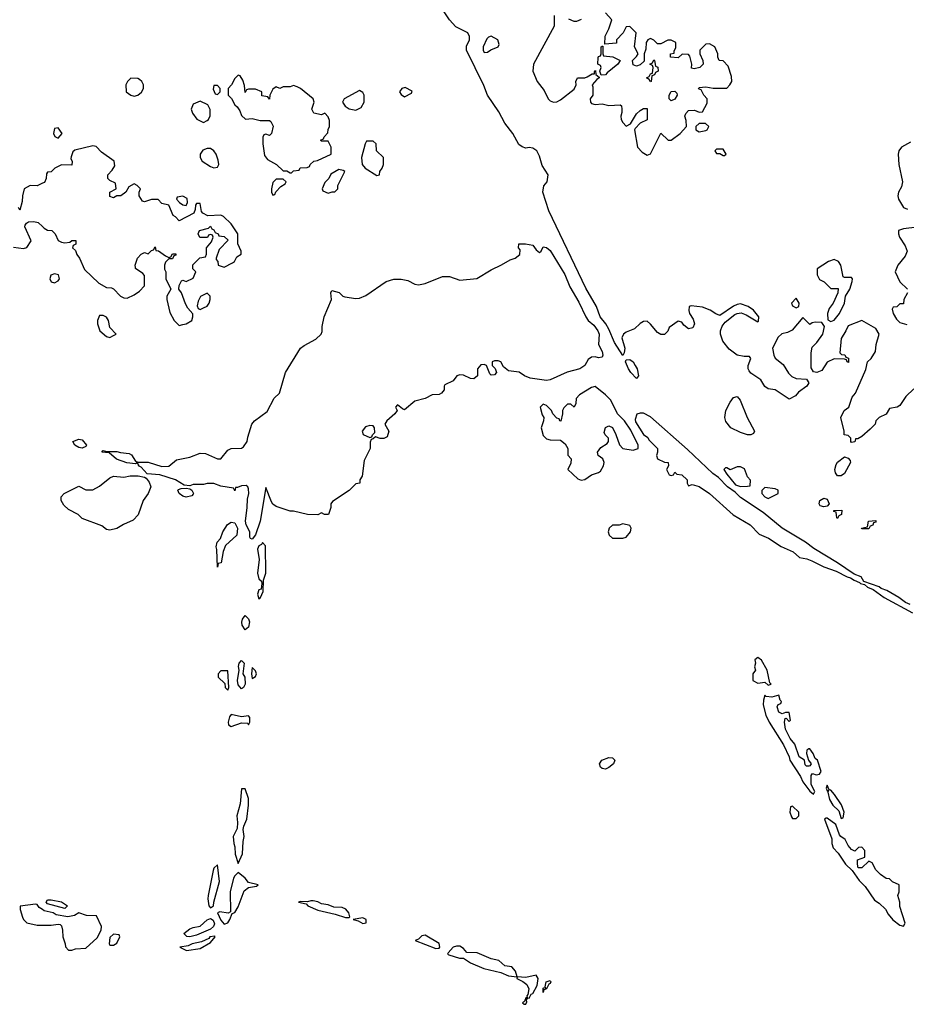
# Model space of a CAD drawing. Header units: inches. Extents: x 2792272 to 2951639, y 860504 to 1033803.
# Tile 122 of 209: x 2839869 to 2844986, y 1002561 to 1008246. Entities that reach past the tile are written whole.
import ezdxf

# ---------------------------------------------------------------- set-up
doc = ezdxf.new("R2010")
doc.units = ezdxf.units.IN
doc.header["$MEASUREMENT"] = 0
doc.layers.add('C8030', color=7, linetype='Continuous')
doc.layers.add('C8040', color=7, linetype='Continuous')

msp = doc.modelspace()

# ---------------------------------------------------------------- linework, layer by layer
at = {"layer": 'C8030', "color": 4, "elevation": 8}
for points in [[(2840000, 1007301.6), (2839970, 1007288), (2839930, 1007288.7), (2839894, 1007270), (2839884.7, 1007230), (2839883.6, 1007196.4), (2839870, 1007146), (2839862, 1007162)], [(2839832.7, 1006932.7), (2839890, 1006924.7), (2839910, 1006932), (2839935.3, 1006970), (2839898, 1007050), (2839900.4, 1007059.6), (2839908, 1007072), (2839920.4, 1007079.6), (2839950, 1007082), (2839976, 1007076), (2840000, 1007052)], [(2840000, 1003107.9), (2839980.3, 1003120.3), (2839970, 1003137.2), (2839959.7, 1003139.7), (2839872, 1003128), (2839871.6, 1003108.4), (2839884.5, 1003064.5), (2839890.7, 1003050.7), (2839910.9, 1003030.9), (2839970, 1003018), (2840000, 1003018)]]:
    msp.add_lwpolyline(points, dxfattribs=at)
at = {"layer": 'C8040', "color": 4}
for points, elevation in [([(2845030, 1006115.3), (2844984.7, 1006070), (2844950, 1006018), (2844934, 1006010), (2844890, 1006002), (2844871.1, 1005968.9), (2844830, 1005948.7), (2844811.3, 1005930), (2844806, 1005910), (2844778.5, 1005881.5), (2844730, 1005839), (2844706, 1005826), (2844694, 1005826), (2844690, 1005808), (2844670, 1005806), (2844666, 1005810), (2844666, 1005830), (2844650, 1005846), (2844628.4, 1005848.4), (2844628, 1005870), (2844608, 1005950), (2844628, 1005990), (2844654, 1006010), (2844673.6, 1006066.4), (2844693.2, 1006090), (2844752.5, 1006227.5), (2844762, 1006270), (2844784, 1006290), (2844809, 1006330), (2844813.2, 1006370), (2844829.2, 1006430), (2844810, 1006464), (2844730, 1006508.7), (2844650, 1006478), (2844638, 1006450), (2844610, 1006406), (2844602, 1006322), (2844612.7, 1006312.7), (2844631.6, 1006311.6), (2844638, 1006298), (2844652.7, 1006292.7), (2844652.7, 1006267.3), (2844646, 1006270), (2844642, 1006282), (2844630, 1006286), (2844570, 1006288), (2844530, 1006268), (2844498.4, 1006221.6), (2844470, 1006209), (2844450, 1006214), (2844437, 1006237), (2844438, 1006322), (2844444, 1006356), (2844470, 1006382), (2844504, 1006430), (2844514.6, 1006474.6), (2844498, 1006498), (2844459.6, 1006500.4), (2844443.6, 1006496.4), (2844430, 1006486), (2844390, 1006526), (2844327.1, 1006452.9), (2844299.8, 1006440.2), (2844267.7, 1006432.3), (2844247.3, 1006412.7), (2844214.8, 1006350), (2844222, 1006310), (2844230, 1006291.3), (2844275.9, 1006255.9), (2844305.8, 1006205.8), (2844325.8, 1006185.8), (2844350, 1006174.8), (2844410, 1006171), (2844424.7, 1006150), (2844412, 1006130), (2844363.5, 1006096.5), (2844346.4, 1006073.6), (2844310, 1006055.3), (2844230, 1006109), (2844190, 1006114), (2844170, 1006129), (2844146.3, 1006166.3), (2844090, 1006205.2), (2844079.6, 1006219.6), (2844074.5, 1006230), (2844074, 1006250), (2844088.7, 1006290), (2844082, 1006302), (2844050, 1006300.7), (2844009.7, 1006309.7), (2843963.3, 1006343.3), (2843926.9, 1006390), (2843913.5, 1006430), (2843913.7, 1006450), (2843923.7, 1006476.3), (2843940.7, 1006499.3), (2843996.4, 1006543.6), (2844010, 1006550.6), (2844033.8, 1006553.8), (2844062.9, 1006542.9), (2844130, 1006502), (2844134, 1006506), (2844135.3, 1006530), (2844105.2, 1006570), (2844074, 1006590), (2844030, 1006605.1), (2844010, 1006602), (2843990, 1006592.3), (2843910, 1006539.3), (2843887.3, 1006547.3), (2843855.3, 1006570), (2843810, 1006586), (2843745.4, 1006594.6), (2843734, 1006590), (2843732, 1006568), (2843736, 1006550), (2843756.7, 1006516.7), (2843763.8, 1006490), (2843753.5, 1006466.5), (2843730, 1006462), (2843702.4, 1006482.4), (2843690, 1006499), (2843670, 1006505.2), (2843618, 1006470), (2843610, 1006448), (2843590, 1006429.2), (2843570, 1006429.2), (2843550, 1006441.2), (2843510, 1006489.3), (2843490, 1006506.6), (2843470, 1006503.6), (2843450, 1006491.6), (2843418.4, 1006461.6), (2843370, 1006441.6), (2843353.4, 1006430), (2843344.9, 1006410), (2843362, 1006350), (2843358, 1006322), (2843350, 1006308), (2843302.5, 1006382.5), (2843270, 1006459), (2843251.8, 1006490), (2843219.6, 1006530), (2843197.6, 1006590), (2843136.6, 1006696.6), (2842922.7, 1007142.7), (2842889.4, 1007250.6), (2842893.6, 1007286.4), (2842914, 1007310), (2842919, 1007350), (2842884.1, 1007404.1), (2842870, 1007458), (2842854, 1007490), (2842830, 1007504), (2842810, 1007509), (2842790, 1007505.2), (2842770, 1007512.3), (2842750, 1007526.6), (2842714.7, 1007590), (2842668.4, 1007648.4), (2842633.7, 1007713.7), (2842569.8, 1007810), (2842547, 1007867), (2842447.8, 1008070), (2842447, 1008093), (2842466, 1008130), (2842466, 1008150), (2842456, 1008170), (2842385.5, 1008205.5), (2842350, 1008246), (2842307.8, 1008310)], 4), ([(2842954, 1008270), (2842954.8, 1008210), (2842835.5, 1007990), (2842830.5, 1007950), (2842855.5, 1007890), (2842896.7, 1007836.7), (2842918.8, 1007790), (2842930, 1007778.8), (2842950, 1007770.6), (2842970, 1007773), (2842990, 1007783.8), (2843070, 1007846), (2843081.2, 1007870), (2843079, 1007890), (2843088.9, 1007911.1), (2843130, 1007911), (2843144, 1007916), (2843174, 1007934), (2843186, 1007934), (2843186, 1007946), (2843192.7, 1007952.7), (2843194, 1007930), (2843214, 1007914), (2843214, 1007910), (2843199.6, 1007900.4), (2843174, 1007870), (2843178, 1007858), (2843178, 1007810), (2843161, 1007790), (2843162.8, 1007770), (2843170, 1007762.8), (2843190, 1007756), (2843230, 1007761), (2843270, 1007751.3), (2843335.3, 1007755.3), (2843342, 1007750), (2843344.7, 1007730), (2843344.7, 1007710), (2843338, 1007690), (2843341, 1007670), (2843350, 1007652), (2843370, 1007632), (2843395.3, 1007644.7), (2843430, 1007702), (2843450, 1007722), (2843470, 1007734), (2843490, 1007734), (2843491, 1007669), (2843450, 1007648.7), (2843421, 1007619), (2843418, 1007610), (2843434.8, 1007510), (2843461.1, 1007481.1), (2843490, 1007464.7), (2843510, 1007472), (2843570, 1007592), (2843611.6, 1007551.6), (2843630, 1007551.3), (2843682, 1007590), (2843718, 1007630), (2843716.4, 1007663.6), (2843708.7, 1007690), (2843714.6, 1007705.4), (2843730, 1007722), (2843763.6, 1007723.6), (2843790, 1007712), (2843810, 1007714), (2843836.4, 1007763.6), (2843838, 1007790), (2843818, 1007810), (2843802, 1007842), (2843787.3, 1007847.3), (2843790, 1007854), (2843830, 1007858), (2843871.1, 1007851.1), (2843950, 1007851.3), (2843968.7, 1007870), (2843979, 1007890), (2843978, 1007918), (2843958, 1007978), (2843930, 1008008), (2843906, 1008010), (2843898, 1008030), (2843898, 1008050), (2843882, 1008090), (2843850, 1008108), (2843830, 1008106), (2843794, 1008070), (2843794, 1008050), (2843812, 1008010), (2843814, 1007990), (2843794, 1007970), (2843762, 1007962), (2843746, 1007966), (2843748, 1007990), (2843736.4, 1008036.4), (2843730, 1008046), (2843692.7, 1008047.3), (2843670, 1008026), (2843626, 1008030), (2843626, 1008050), (2843646, 1008054), (2843646, 1008066), (2843656.4, 1008083.6), (2843655.3, 1008115.3), (2843630, 1008128), (2843610, 1008128.7), (2843570, 1008108), (2843550, 1008108), (2843530, 1008128), (2843510, 1008138), (2843494, 1008130), (2843485.4, 1008114.6), (2843483.6, 1008076.4), (2843474, 1008050), (2843472.7, 1008007.3), (2843450, 1007986), (2843430, 1007978), (2843410, 1007986), (2843406, 1008010), (2843430, 1008034), (2843438, 1008050), (2843418, 1008090), (2843428, 1008170), (2843390, 1008208), (2843370, 1008206), (2843352, 1008170), (2843314, 1008130), (2843314, 1008110), (2843246, 1008106), (2843248.9, 1008151.1), (2843270, 1008194), (2843286, 1008246), (2843250, 1008286)], 4), ([(2843110, 1008248), (2843083.6, 1008236.4), (2843070, 1008235.3), (2843038, 1008250)], 4), ([(2845010, 1007539), (2844958, 1007510), (2844942.8, 1007490), (2844938.8, 1007470), (2844944, 1007410), (2844964.9, 1007310), (2844958, 1007282), (2844940.7, 1007250), (2844938, 1007230), (2844942, 1007210), (2844970, 1007162), (2844992.7, 1007152.7)], 4), ([(2840000, 1007052), (2840010, 1007042), (2840030, 1007032), (2840054, 1007030), (2840074, 1007010), (2840091.6, 1006971.6), (2840110, 1006962), (2840130, 1006958), (2840158, 1006962), (2840170, 1006972), (2840192, 1006972), (2840192, 1006950), (2840178, 1006942), (2840174, 1006930), (2840190, 1006914), (2840198, 1006890), (2840214.8, 1006870), (2840243.8, 1006803.8), (2840325.5, 1006725.5), (2840370, 1006700.7), (2840398, 1006698), (2840410, 1006692), (2840450, 1006651), (2840470, 1006641), (2840490, 1006638.8), (2840530, 1006657.3), (2840560.9, 1006679.1), (2840589, 1006710), (2840588.9, 1006768.9), (2840580.4, 1006780.4), (2840538, 1006810), (2840536.4, 1006816.4), (2840535.3, 1006830), (2840549, 1006870), (2840570, 1006892), (2840590, 1006902), (2840610, 1006894), (2840630, 1006914), (2840642, 1006918), (2840650, 1006934), (2840654, 1006914), (2840670, 1006912), (2840710, 1006882), (2840730, 1006874), (2840742, 1006878), (2840750, 1006894), (2840770, 1006894), (2840770, 1006886), (2840758, 1006882), (2840750, 1006866), (2840730, 1006866), (2840710, 1006846), (2840704.7, 1006830), (2840705.4, 1006805.4), (2840712, 1006790), (2840712, 1006750), (2840742, 1006690), (2840718, 1006650), (2840718, 1006630), (2840735.3, 1006555.3), (2840761, 1006510), (2840790, 1006481), (2840810, 1006486), (2840830, 1006491), (2840862, 1006510), (2840868.7, 1006530), (2840868.4, 1006548.4), (2840840.2, 1006580.2), (2840825.6, 1006605.6), (2840802, 1006670), (2840788, 1006690), (2840788.4, 1006711.6), (2840802, 1006738), (2840810, 1006742), (2840830, 1006734), (2840870, 1006754), (2840886, 1006790), (2840868.4, 1006808.4), (2840868.4, 1006831.6), (2840908.4, 1006871.6), (2840942, 1006878), (2840947.3, 1006892.7), (2840948, 1006930), (2840976.4, 1006963.6), (2840986, 1006990), (2840982, 1007002), (2840970, 1007006), (2840958, 1007002), (2840952, 1006988), (2840909.2, 1006989.2), (2840898, 1007010), (2840906, 1007030), (2840958, 1007042), (2840970, 1007054), (2840978, 1007038), (2840990, 1007034), (2840998, 1007018), (2841014, 1007010), (2841018, 1006998), (2841050, 1006994), (2841072.7, 1006972.7), (2841021, 1006919), (2841002, 1006870), (2841002, 1006862), (2841012, 1006850), (2841014, 1006830), (2841050, 1006818), (2841098, 1006842), (2841108, 1006850), (2841122, 1006878), (2841147.3, 1006892.7), (2841148, 1006910), (2841127.3, 1006952.7), (2841128, 1007010), (2841090, 1007068), (2841046, 1007110), (2841030, 1007118), (2840954.6, 1007114.6), (2840926, 1007130), (2840918, 1007138), (2840910, 1007186), (2840890, 1007186), (2840883.6, 1007176.4), (2840882, 1007150), (2840874, 1007130), (2840790, 1007086), (2840768.4, 1007108.4), (2840755.3, 1007115.3), (2840730, 1007175.3), (2840690, 1007186), (2840667.3, 1007207.3), (2840630, 1007208), (2840590, 1007195.3), (2840578, 1007198), (2840558, 1007230), (2840558, 1007250), (2840566, 1007270), (2840546, 1007290), (2840530, 1007298), (2840498, 1007282), (2840482, 1007250), (2840452, 1007230), (2840430, 1007228.7), (2840410, 1007218), (2840390, 1007226), (2840388.7, 1007251.3), (2840426, 1007270), (2840422, 1007302), (2840390, 1007318), (2840378, 1007330), (2840378, 1007350), (2840403.1, 1007376.9), (2840417.2, 1007402.8), (2840414, 1007430), (2840340.9, 1007480.9), (2840310, 1007514), (2840290, 1007519), (2840186.4, 1007493.6), (2840176, 1007484), (2840165.4, 1007454.6), (2840164.7, 1007444.7), (2840171.6, 1007428.4), (2840170, 1007406), (2840110, 1007408), (2840071.1, 1007388.9), (2840050, 1007368), (2840030, 1007366), (2840023.6, 1007356.4), (2840022, 1007330), (2840012.7, 1007307.3), (2840000, 1007301.6)], 8), ([(2845050, 1007048), (2844970, 1007039), (2844942, 1007030), (2844941, 1007010), (2844946.8, 1006990), (2844979.8, 1006939.8), (2844991.3, 1006910), (2844979.8, 1006880.2), (2844938, 1006830), (2844922, 1006790), (2844950, 1006732), (2844994, 1006690)], 4), ([(2844994, 1006670), (2844972, 1006630), (2844970, 1006606), (2844950, 1006606), (2844931.6, 1006588.4), (2844910, 1006586), (2844905.4, 1006574.6), (2844911.3, 1006550), (2844930, 1006518), (2844950, 1006498), (2844990, 1006487.3)], 4), ([(2845008, 1004870), (2844981.5, 1004881.5), (2844944, 1004910), (2844874, 1004950), (2844842, 1004962), (2844830, 1004972), (2844742, 1005002), (2844726, 1005030), (2844684.7, 1005044.7), (2844589, 1005110), (2844452.5, 1005192.5), (2844404, 1005230), (2844269.3, 1005310), (2844160.7, 1005400.7), (2844030, 1005487), (2843998.9, 1005518.9), (2843954, 1005550), (2843902.5, 1005602.5), (2843870, 1005626), (2843724.2, 1005764.2), (2843510, 1005953.2), (2843470, 1005974), (2843450, 1005975.3), (2843431.6, 1005968.4), (2843422, 1005938), (2843423.5, 1005923.5), (2843470, 1005852), (2843494.4, 1005834.4), (2843501, 1005821), (2843550.5, 1005770.5), (2843550.9, 1005749.1), (2843544.7, 1005730), (2843551.3, 1005711.3), (2843590, 1005692), (2843612, 1005690), (2843614, 1005670), (2843602, 1005650), (2843618, 1005618), (2843630, 1005614), (2843642, 1005618), (2843650, 1005634), (2843662, 1005622), (2843690, 1005618), (2843722, 1005590), (2843722, 1005570), (2843730, 1005554), (2843750, 1005562), (2843790, 1005550.7), (2843850.7, 1005510), (2843987.2, 1005387.2), (2844086, 1005330), (2844136.5, 1005276.5), (2844192, 1005252), (2844264.7, 1005204.7), (2844334.3, 1005174.3), (2844370, 1005141.3), (2844412.7, 1005132.7), (2844441.6, 1005121.6), (2844510, 1005087), (2844582, 1005062), (2844644.7, 1005030), (2844664.5, 1005024.5), (2844684.7, 1005010), (2844716.9, 1004996.9), (2844722, 1004990), (2844746, 1004986), (2844762, 1004970), (2844796, 1004956), (2844858, 1004910), (2845022, 1004822)], 8), ([(2840000, 1003018), (2840050, 1003018), (2840090, 1003024.7), (2840102, 1003022), (2840110, 1003014), (2840116, 1002990), (2840118, 1002950), (2840132, 1002910), (2840132.7, 1002892.7), (2840150, 1002874), (2840170, 1002874), (2840190, 1002882), (2840250, 1002884.7), (2840315.5, 1002944.5), (2840339, 1002990), (2840341.2, 1003010), (2840312.7, 1003072.7), (2840254, 1003074), (2840210, 1003089), (2840185.8, 1003074.1), (2840146.6, 1003066.6), (2840078.4, 1003078.4), (2840061.2, 1003090), (2840010, 1003101.6), (2840000, 1003107.9)], 8)]:
    msp.add_lwpolyline(points, dxfattribs=dict(at, elevation=elevation))
for points, elevation in [([(2842590, 1008151.3), (2842574.4, 1008145.6), (2842564.4, 1008135.6), (2842544.9, 1008090), (2842544, 1008070), (2842550, 1008058), (2842570, 1008058.8), (2842587.6, 1008072.4), (2842631.1, 1008088.9), (2842636.6, 1008103.4), (2842629.4, 1008130)], 4), ([(2843226, 1007926), (2843218, 1007950), (2843226, 1007970), (2843222, 1007982), (2843206, 1007990), (2843207.3, 1008027.3), (2843210, 1008034), (2843222, 1008038), (2843226, 1008050), (2843226, 1008090), (2843230, 1008094), (2843234, 1008094), (2843234, 1008050), (2843238, 1008038), (2843291.6, 1008031.6), (2843334, 1008010), (2843322, 1007990), (2843259.6, 1007940.4), (2843250, 1007928)], 4), ([(2843510, 1007888), (2843502, 1007902), (2843486, 1007910), (2843502, 1007918), (2843510, 1007934), (2843522, 1007938), (2843526, 1007970), (2843522, 1007982), (2843506, 1007990), (2843522, 1007998), (2843530, 1008014), (2843534, 1008010), (2843538, 1007978), (2843551.6, 1007971.6), (2843554, 1007950), (2843538, 1007942), (2843532.7, 1007927.3), (2843518, 1007922), (2843514, 1007890)], 4), ([(2841130, 1007926), (2841110, 1007906), (2841092, 1007870), (2841072, 1007850), (2841072, 1007810), (2841090.9, 1007790.9), (2841110, 1007754), (2841123.6, 1007743.6), (2841139.8, 1007719.8), (2841150, 1007694), (2841172, 1007672), (2841210, 1007676), (2841256.4, 1007663.6), (2841310, 1007664.7), (2841318.8, 1007658.8), (2841331.3, 1007631.3), (2841322, 1007590), (2841310, 1007578), (2841290, 1007586), (2841278, 1007582), (2841272.7, 1007567.3), (2841271.3, 1007530), (2841282.8, 1007462.8), (2841299.6, 1007439.6), (2841350.9, 1007410.9), (2841390, 1007374), (2841410, 1007374), (2841430, 1007362), (2841438, 1007362), (2841450, 1007374), (2841482, 1007378), (2841488.4, 1007391.6), (2841527.3, 1007392.7), (2841542, 1007398), (2841546, 1007410), (2841566, 1007430), (2841587.3, 1007432.7), (2841666, 1007470), (2841666, 1007510), (2841650, 1007546), (2841610, 1007546), (2841606, 1007550), (2841622, 1007558), (2841626, 1007570), (2841647.3, 1007592.7), (2841648.4, 1007611.6), (2841658, 1007630), (2841656.4, 1007663.6), (2841650, 1007686), (2841630, 1007706), (2841610, 1007698), (2841566, 1007706), (2841555.3, 1007730), (2841568.7, 1007770), (2841562, 1007790), (2841488.9, 1007848.9), (2841470, 1007858), (2841450, 1007866), (2841430, 1007858), (2841390, 1007858), (2841371.3, 1007848.7), (2841350, 1007858), (2841330, 1007846), (2841312, 1007810), (2841310, 1007788), (2841302, 1007802), (2841267.3, 1007807.3), (2841266, 1007830), (2841230, 1007846), (2841190, 1007846), (2841178, 1007842), (2841170, 1007826), (2841167.3, 1007867.3), (2841156.4, 1007896.4), (2841142, 1007922)], 8), ([(2840510.8, 1007909.2), (2840491, 1007890), (2840480.7, 1007870), (2840484, 1007830), (2840510, 1007810.7), (2840530, 1007805.5), (2840550, 1007810.6), (2840571.3, 1007828.7), (2840583.7, 1007850), (2840582.7, 1007870), (2840574, 1007890), (2840560.9, 1007900.9), (2840550, 1007906)], 8), ([(2841010, 1007866), (2840990, 1007866), (2840985.4, 1007845.4), (2840998, 1007818), (2841010, 1007814), (2841026, 1007830), (2841026, 1007850)], 8), ([(2841830, 1007838), (2841742, 1007790), (2841732, 1007770), (2841746.8, 1007746.8), (2841770, 1007731.3), (2841810, 1007724.7), (2841840.4, 1007739.6), (2841858, 1007770), (2841858, 1007810), (2841850, 1007826)], 8), ([(2842094.6, 1007854.6), (2842074, 1007850), (2842062, 1007830), (2842070, 1007814), (2842090, 1007802), (2842130, 1007822), (2842134, 1007834)], 8), ([(2843630, 1007778), (2843618, 1007790), (2843618, 1007810), (2843630, 1007832), (2843650, 1007834), (2843662, 1007822), (2843664.7, 1007810), (2843650, 1007788)], 4), ([(2840910, 1007775.3), (2840870, 1007758), (2840858, 1007730), (2840866.4, 1007706.4), (2840891.6, 1007671.6), (2840930, 1007652), (2840950, 1007664.7), (2840958, 1007670), (2840968.4, 1007691.6), (2840968.4, 1007728.4), (2840954.6, 1007754.6)], 8), ([(2843790, 1007648), (2843772, 1007630), (2843772, 1007610), (2843790, 1007598), (2843830, 1007606), (2843838, 1007610), (2843846, 1007630), (2843827.3, 1007647.3)], 4), ([(2840090, 1007622), (2840070, 1007618), (2840064.7, 1007590), (2840071.6, 1007571.6), (2840090, 1007562), (2840113.2, 1007590)], 8), ([(2841910, 1007546), (2841870, 1007546), (2841862, 1007530), (2841841, 1007450), (2841844.7, 1007410), (2841862, 1007390), (2841930, 1007346), (2841946, 1007350), (2841948, 1007370), (2841962, 1007390), (2841968.7, 1007410), (2841968, 1007450), (2841928, 1007490), (2841926, 1007530)], 8), ([(2840970, 1007502), (2840950, 1007502), (2840926.8, 1007493.2), (2840911.3, 1007470), (2840911.3, 1007450), (2840922, 1007430), (2840970, 1007398), (2840990, 1007392), (2841010, 1007394), (2841018, 1007410), (2841014.6, 1007434.6), (2841002, 1007470), (2840989.1, 1007489.1)], 8), ([(2843930, 1007498), (2843890, 1007498), (2843882, 1007490), (2843890, 1007474), (2843910, 1007474), (2843930, 1007462), (2843938, 1007462), (2843946, 1007470)], 4), ([(2841710, 1007382), (2841665.4, 1007354.6), (2841654, 1007330), (2841630, 1007306), (2841614, 1007270), (2841618, 1007258), (2841650, 1007244.7), (2841672.7, 1007252.7), (2841687.3, 1007252.7), (2841706, 1007270), (2841706, 1007290), (2841746, 1007370), (2841736.4, 1007376.4)], 8), ([(2841390, 1007326), (2841350, 1007326), (2841330, 1007306), (2841322, 1007270), (2841322, 1007250), (2841330, 1007234), (2841342, 1007238), (2841347.3, 1007252.7), (2841376.4, 1007283.6), (2841402, 1007298), (2841406, 1007310)], 8), ([(2840810, 1007228), (2840778, 1007222), (2840774, 1007210), (2840792, 1007190), (2840810, 1007178), (2840830, 1007174), (2840838, 1007190), (2840834.6, 1007214.6)], 8), ([(2842870, 1006902.8), (2842879, 1006910), (2842890, 1006934), (2842910, 1006931), (2842930, 1006914), (2843015.4, 1006775.4), (2843044.6, 1006704.6), (2843096.3, 1006616.3), (2843136.4, 1006530), (2843150.4, 1006510), (2843182.6, 1006482.6), (2843205.7, 1006450), (2843212.7, 1006430), (2843210.7, 1006370.7), (2843230.8, 1006330), (2843234.8, 1006310), (2843230, 1006298), (2843210, 1006294), (2843190, 1006299), (2843170, 1006297.2), (2843150, 1006284), (2843130.3, 1006249.7), (2843102.8, 1006230), (2843028.9, 1006211.1), (2842930, 1006167.8), (2842910, 1006163), (2842816.3, 1006176.3), (2842782, 1006190), (2842752.1, 1006212.1), (2842690, 1006218), (2842661.7, 1006241.7), (2842645.2, 1006270), (2842630, 1006276.9), (2842610, 1006277), (2842596, 1006270), (2842596, 1006250), (2842613, 1006233), (2842621, 1006210), (2842610, 1006195.3), (2842590, 1006194), (2842582.5, 1006202.5), (2842564, 1006250), (2842550, 1006255.6), (2842530, 1006253.6), (2842510.5, 1006230), (2842510.6, 1006190), (2842490, 1006173.6), (2842470, 1006174.7), (2842430, 1006193.6), (2842410, 1006195.1), (2842391.3, 1006190), (2842370, 1006162), (2842322.8, 1006137.2), (2842318, 1006130), (2842319.1, 1006110), (2842302.8, 1006090), (2842290, 1006082.9), (2842250, 1006081.2), (2842210, 1006058.4), (2842150, 1006042.9), (2842090, 1005994.5), (2842078.6, 1005998.6), (2842050, 1006022), (2842038, 1006010), (2842046.8, 1005990), (2842034, 1005970), (2841987.3, 1005930), (2841977.3, 1005910), (2841998.8, 1005870), (2841990, 1005838), (2841970, 1005828.7), (2841948.7, 1005828.7), (2841922, 1005838), (2841910, 1005826), (2841898, 1005822), (2841892.7, 1005807.3), (2841892, 1005770), (2841858, 1005702), (2841844.7, 1005610), (2841832, 1005590), (2841832, 1005570), (2841810, 1005566), (2841770, 1005528), (2841675.3, 1005464.7), (2841664.7, 1005450), (2841664.7, 1005430), (2841651, 1005389), (2841629, 1005389), (2841610, 1005398), (2841590, 1005388), (2841530, 1005389), (2841448.4, 1005408.4), (2841430, 1005408.7), (2841350, 1005435.3), (2841330, 1005448.7), (2841322, 1005462), (2841290, 1005546), (2841256.9, 1005350), (2841230, 1005272.3), (2841210, 1005246.3), (2841201.2, 1005250), (2841197.5, 1005257.5), (2841196.9, 1005290), (2841175.6, 1005330), (2841171.6, 1005350), (2841182, 1005430), (2841183.1, 1005476.9), (2841190.9, 1005510), (2841190, 1005538), (2841185.2, 1005550), (2841176.1, 1005556.1), (2841150, 1005555.6), (2841126, 1005546), (2841114, 1005546), (2841110, 1005526), (2841102, 1005542), (2841030, 1005552.7), (2840989.1, 1005569.1), (2840950.9, 1005569.1), (2840930, 1005562.7), (2840870, 1005562.7), (2840850, 1005555.1), (2840818, 1005558), (2840769, 1005590), (2840678.6, 1005618.6), (2840604.1, 1005624.1), (2840570, 1005662.7), (2840555.3, 1005670), (2840556.4, 1005676.4), (2840547.3, 1005687.3), (2840538, 1005682), (2840487.3, 1005687.3), (2840428, 1005708), (2840386, 1005746), (2840342, 1005750), (2840350, 1005758), (2840373.2, 1005753.2), (2840430, 1005752.9), (2840450, 1005746.4), (2840500.9, 1005740.9), (2840514.3, 1005734.3), (2840536.8, 1005696.8), (2840550, 1005690.6), (2840610, 1005692), (2840690, 1005666), (2840730, 1005668.5), (2840774.6, 1005705.4), (2840850, 1005720.7), (2840910, 1005744), (2840941.4, 1005741.4), (2841010, 1005711), (2841030, 1005711.3), (2841070, 1005761), (2841090, 1005771), (2841148.4, 1005771.6), (2841160.4, 1005779.6), (2841182, 1005810), (2841184.7, 1005835.3), (2841208.7, 1005910), (2841224, 1005930), (2841296.3, 1005983.7), (2841338.4, 1006061.6), (2841369.2, 1006090), (2841404, 1006210), (2841489, 1006350), (2841510, 1006366), (2841578, 1006402), (2841608.7, 1006430), (2841614.6, 1006445.4), (2841614.6, 1006474.6), (2841626.6, 1006530), (2841669.3, 1006630), (2841664, 1006670), (2841670, 1006682), (2841712, 1006672), (2841734, 1006650), (2841746.4, 1006646.4), (2841810, 1006637.1), (2841830, 1006638.4), (2841866.2, 1006653.8), (2841984.8, 1006735.2), (2842027.9, 1006747.9), (2842070, 1006747.7), (2842110, 1006740.7), (2842150, 1006719.1), (2842170, 1006715.5), (2842210, 1006723), (2842310, 1006764), (2842350, 1006763), (2842410, 1006741.7), (2842508.2, 1006751.8), (2842590, 1006802.4), (2842650, 1006830.7), (2842699.5, 1006860.5), (2842728, 1006870), (2842755.3, 1006890), (2842758, 1006918), (2842748, 1006930), (2842750, 1006952), (2842788.4, 1006951.6), (2842830, 1006944.7), (2842850, 1006918)], 4), ([(2844570, 1006861.2), (2844538, 1006850), (2844472.7, 1006807.3), (2844472.7, 1006772.7), (2844485.4, 1006745.4), (2844512.7, 1006732.7), (2844550, 1006694), (2844594, 1006694), (2844592, 1006670), (2844564.7, 1006610), (2844542, 1006578), (2844531.3, 1006550), (2844532.7, 1006512.7), (2844550, 1006504.7), (2844570, 1006512), (2844601.2, 1006550), (2844629, 1006610), (2844636, 1006650), (2844661.2, 1006690), (2844674.6, 1006734.6), (2844675.3, 1006750), (2844670, 1006758), (2844630, 1006758), (2844622, 1006762), (2844608.7, 1006830), (2844595.3, 1006850)], 4), ([(2840070, 1006779), (2840048, 1006772), (2840042.8, 1006750), (2840050, 1006732), (2840070, 1006726.8), (2840090, 1006738), (2840099, 1006750), (2840092.3, 1006772.3)], 8), ([(2840950, 1006668), (2840911.6, 1006648.4), (2840899.6, 1006620.4), (2840894, 1006594), (2840898, 1006578), (2840910, 1006574), (2840930, 1006582), (2840950, 1006592), (2840962, 1006610), (2840968, 1006630), (2840968, 1006650)], 8), ([(2844350, 1006638), (2844324.7, 1006610), (2844330, 1006594), (2844350, 1006582), (2844366, 1006590), (2844368, 1006610)], 4), ([(2840350, 1006538), (2840330, 1006538), (2840318, 1006510), (2840318, 1006490), (2840332, 1006450), (2840370, 1006418), (2840390, 1006412), (2840410, 1006422), (2840426, 1006430), (2840388.7, 1006468.7), (2840382, 1006510), (2840370, 1006528)], 8), ([(2843430, 1006174), (2843396, 1006210), (2843383.7, 1006230), (2843365.2, 1006270), (2843370, 1006282), (2843390, 1006284), (2843410, 1006270.5), (2843421.6, 1006250), (2843432.2, 1006230), (2843440.7, 1006190)], 4), ([(2843190, 1006128.7), (2843170, 1006122), (2843099.8, 1006080.2), (2843081, 1006059), (2843078, 1006030), (2843070, 1006008.7), (2843050, 1006026), (2843030, 1006026), (2843010, 1006006), (2843002, 1005990), (2843002, 1005970), (2842991.6, 1005928.4), (2842986, 1005930), (2842982, 1005942), (2842970, 1005946), (2842946, 1005970), (2842938, 1005990), (2842910, 1006018), (2842890, 1006026), (2842874, 1006010), (2842885.4, 1005965.4), (2842894, 1005950), (2842892, 1005930), (2842878, 1005890), (2842890, 1005844.7), (2842910, 1005826.8), (2842930, 1005821), (2842990, 1005818), (2843016.9, 1005796.9), (2843032, 1005770), (2843032.7, 1005732.7), (2843052, 1005710), (2843050, 1005686), (2843032, 1005650), (2843090, 1005594.8), (2843110, 1005587.7), (2843130, 1005591), (2843170, 1005618.8), (2843210, 1005631), (2843221.2, 1005638.8), (2843239, 1005670), (2843242, 1005690), (2843235.3, 1005710), (2843208, 1005730), (2843204, 1005750), (2843224.1, 1005775.9), (2843260.4, 1005799.6), (2843268, 1005810), (2843268, 1005830), (2843248, 1005850), (2843243.1, 1005863.1), (2843250, 1005891.3), (2843270, 1005902), (2843290, 1005892), (2843310.7, 1005850.7), (2843331.1, 1005791.1), (2843351.1, 1005771.1), (2843410, 1005761), (2843438, 1005770), (2843438, 1005790), (2843396, 1005876), (2843359, 1005930), (2843319, 1005970), (2843281.2, 1006050), (2843250, 1006081.2)], 8), ([(2844090, 1005849), (2844070, 1005849.2), (2844030, 1005862.9), (2843973.2, 1005890), (2843945.4, 1005925.4), (2843938.9, 1005950), (2843945.7, 1005990), (2843970, 1006037.3), (2843990, 1006064.9), (2844010, 1006070.8), (2844027.3, 1006050), (2844068.6, 1005948.6), (2844110.7, 1005870.7), (2844103.6, 1005856.4)], 4), ([(2841890, 1005904), (2841865.2, 1005894.8), (2841846, 1005870), (2841851.6, 1005851.6), (2841890, 1005834), (2841902, 1005838), (2841906, 1005850), (2841918, 1005862), (2841917.2, 1005890), (2841910, 1005902)], 4), ([(2840230, 1005772.8), (2840210, 1005776.8), (2840186.3, 1005790), (2840176.2, 1005810), (2840210, 1005825.2), (2840230, 1005819.6), (2840254.4, 1005790), (2840250, 1005781.2)], 4), ([(2844610, 1005612.3), (2844590, 1005612.7), (2844577, 1005630), (2844573.6, 1005650), (2844581.2, 1005678.8), (2844589.3, 1005690.7), (2844630, 1005722), (2844650, 1005714), (2844662, 1005702), (2844664.7, 1005690), (2844630, 1005625.2)], 4), ([(2844030, 1005665.2), (2844010, 1005664), (2843970, 1005648), (2843950, 1005658), (2843942, 1005658), (2843934, 1005650), (2843950, 1005622), (2844001.4, 1005561.4), (2844030, 1005551), (2844070, 1005552), (2844086, 1005554), (2844087.3, 1005587.3), (2844070, 1005606), (2844052.5, 1005652.5)], 8), ([(2840390, 1005299), (2840370, 1005302), (2840343.1, 1005323.1), (2840230, 1005366), (2840206, 1005390), (2840150, 1005418), (2840123.1, 1005443.1), (2840108, 1005470), (2840108.4, 1005491.6), (2840126, 1005510), (2840210, 1005552), (2840250, 1005532), (2840290, 1005532), (2840330, 1005552), (2840390, 1005602), (2840410, 1005611), (2840470, 1005604.7), (2840507, 1005613), (2840552.7, 1005612.7), (2840590, 1005604.9), (2840599.5, 1005599.5), (2840616.8, 1005576.8), (2840626, 1005550), (2840611, 1005510), (2840581, 1005470), (2840552.7, 1005387.3), (2840523.4, 1005356.6), (2840467.9, 1005332.1), (2840430, 1005309)], 4), ([(2840830, 1005489), (2840810, 1005495.3), (2840788.7, 1005510), (2840782, 1005530), (2840785.6, 1005534.4), (2840800.2, 1005539.8), (2840830, 1005541), (2840850, 1005538), (2840862, 1005530), (2840872, 1005510), (2840870, 1005506), (2840862, 1005498)], 4), ([(2844170, 1005546), (2844152.7, 1005527.3), (2844152, 1005510), (2844170, 1005492), (2844190, 1005482), (2844246, 1005510), (2844246, 1005530), (2844230, 1005538)], 8), ([(2844510, 1005434), (2844490, 1005439), (2844483.7, 1005450), (2844487, 1005470), (2844510, 1005482.8), (2844530, 1005478), (2844542, 1005450), (2844530, 1005438)], 4), ([(2844590, 1005366), (2844586, 1005370), (2844582, 1005402), (2844567.3, 1005407.3), (2844567.3, 1005412.7), (2844614, 1005414), (2844612, 1005390), (2844598, 1005382)], 4), ([(2841010, 1005086), (2841007.3, 1005187.3), (2841002, 1005202), (2841008.7, 1005230), (2841028, 1005250), (2841042, 1005290), (2841069.2, 1005330.8), (2841090, 1005344.7), (2841110, 1005342), (2841126.8, 1005310), (2841122, 1005270), (2841056, 1005210), (2841043.6, 1005176.4), (2841031, 1005110), (2841014, 1005106)], 4), ([(2843350, 1005335.3), (2843330, 1005328), (2843290, 1005328), (2843272, 1005310), (2843264.7, 1005290), (2843272, 1005270), (2843290, 1005252), (2843350, 1005252), (2843370, 1005258), (2843395.3, 1005290), (2843398, 1005310), (2843390, 1005326)], 8), ([(2844730, 1005306), (2844728, 1005310), (2844762, 1005318), (2844768.4, 1005351.6), (2844810, 1005354), (2844810, 1005346), (2844798, 1005342), (2844792.7, 1005327.3), (2844778, 1005322), (2844770, 1005306)], 4), ([(2841270, 1005228), (2841264, 1005216), (2841250, 1005208), (2841241, 1005190), (2841251, 1005130), (2841240.7, 1005050), (2841250, 1005018), (2841264.7, 1005004.7), (2841266, 1004990), (2841262, 1004958), (2841250, 1004954), (2841241, 1004930), (2841250, 1004902), (2841258, 1004910), (2841274.6, 1004945.4), (2841275.3, 1005010), (2841288.7, 1005050), (2841288.4, 1005208.4)], 8), ([(2841170, 1004724), (2841152.8, 1004750), (2841151.5, 1004768.5), (2841155.1, 1004784.9), (2841170, 1004806.8), (2841190, 1004787.3), (2841196.1, 1004770), (2841190, 1004738)], 4), ([(2841150, 1004383.1), (2841130, 1004406.6), (2841126, 1004430), (2841135.1, 1004490), (2841131.8, 1004511.8), (2841135.8, 1004530), (2841150, 1004545.3), (2841165.3, 1004530), (2841157.4, 1004470), (2841167.6, 1004450), (2841171, 1004410), (2841161.6, 1004390)], 4), ([(2844130, 1004564), (2844111.3, 1004550), (2844116, 1004530), (2844111, 1004510), (2844116, 1004490), (2844101, 1004470), (2844101, 1004430), (2844130, 1004416), (2844170, 1004422), (2844190, 1004404.7), (2844206, 1004410), (2844198, 1004418), (2844182.7, 1004490), (2844150, 1004548.7)], 8), ([(2841070, 1004486), (2841030, 1004486), (2841014, 1004470), (2841014, 1004450), (2841052.7, 1004412.7), (2841054, 1004390), (2841070, 1004374), (2841075.3, 1004390)], 8), ([(2841210, 1004506), (2841206.7, 1004470), (2841210, 1004442), (2841230, 1004454), (2841235.3, 1004470), (2841230, 1004486)], 8), ([(2844250, 1004346), (2844210, 1004335.3), (2844178, 1004338), (2844170, 1004346), (2844162, 1004318), (2844161, 1004290), (2844176, 1004230), (2844194.8, 1004190), (2844278.5, 1004058.5), (2844310.8, 1003990.8), (2844314.8, 1003970), (2844376.3, 1003876.3), (2844390, 1003844.7), (2844430, 1003792), (2844450, 1003774), (2844458, 1003790), (2844437.2, 1003830), (2844438, 1003882), (2844446, 1003894), (2844466.8, 1003886.8), (2844486, 1003890), (2844495.3, 1003904.7), (2844474, 1003970), (2844461.2, 1003981.2), (2844448.7, 1004010), (2844430, 1004035.3), (2844424.7, 1004035.3), (2844412, 1004028), (2844411.3, 1004010), (2844422, 1003970), (2844438, 1003950), (2844430, 1003938), (2844423.6, 1003936.4), (2844410, 1003935.3), (2844403.2, 1003943.2), (2844398, 1003970), (2844369, 1003990), (2844343.1, 1004063.1), (2844316, 1004096), (2844289.3, 1004150), (2844284, 1004190), (2844288, 1004212), (2844292.7, 1004212.7), (2844310, 1004194), (2844318, 1004202), (2844310, 1004246), (2844290, 1004246), (2844270, 1004238), (2844250, 1004248), (2844242, 1004278), (2844247.3, 1004292.7), (2844262, 1004298), (2844266, 1004310), (2844258, 1004318)], 8), ([(2841090, 1004235.3), (2841079.1, 1004220.9), (2841073, 1004190), (2841074.4, 1004174.4), (2841090, 1004166), (2841150, 1004186.7), (2841184.7, 1004184.7), (2841190, 1004174), (2841198, 1004190), (2841196.4, 1004216.4), (2841190, 1004226), (2841150, 1004220.9)], 8), ([(2843250, 1003919), (2843230, 1003922), (2843222, 1003930), (2843215.3, 1003950), (2843229.2, 1003970.8), (2843270, 1003986), (2843290, 1003984.7), (2843304.7, 1003970), (2843296, 1003950), (2843270, 1003928.7)], 4), ([(2841170, 1003806), (2841150, 1003806), (2841142, 1003718), (2841122.4, 1003650), (2841126.7, 1003610), (2841124.2, 1003575.8), (2841100.7, 1003530), (2841104, 1003490), (2841110.8, 1003470), (2841111.6, 1003428.4), (2841130, 1003374), (2841154, 1003430), (2841158, 1003502), (2841164, 1003530), (2841159, 1003570), (2841162, 1003590), (2841179, 1003630), (2841189, 1003710), (2841189, 1003750)], 8), ([(2844530, 1003826), (2844524.7, 1003810), (2844530, 1003794), (2844538, 1003798), (2844534, 1003786), (2844543.5, 1003743.5), (2844562.8, 1003710), (2844598, 1003678), (2844610, 1003634), (2844622, 1003638), (2844628, 1003670), (2844612.5, 1003712.5), (2844572.5, 1003772.5), (2844550, 1003798), (2844540.4, 1003800.4)], 8), ([(2844330, 1003706), (2844318, 1003702), (2844314, 1003670), (2844323.6, 1003643.6), (2844330, 1003634), (2844350, 1003634), (2844366, 1003650), (2844366, 1003670)], 8), ([(2844523.6, 1003636.4), (2844514, 1003630), (2844556.9, 1003516.9), (2844556, 1003490), (2844564.5, 1003464.5), (2844593, 1003433), (2844636, 1003370), (2844674, 1003334), (2844715.3, 1003275.3), (2844750, 1003242), (2844802.8, 1003162.8), (2844830, 1003144.7), (2844866.8, 1003110), (2844881.6, 1003081.6), (2844908.4, 1003048.4), (2844950, 1003018.8), (2844970, 1003012), (2844979, 1003030), (2844950, 1003126), (2844948.7, 1003150), (2844938, 1003190), (2844946, 1003210), (2844946, 1003250), (2844907.3, 1003267.3), (2844890, 1003286), (2844870, 1003288), (2844838, 1003310), (2844810, 1003338), (2844790, 1003378), (2844770, 1003388), (2844730.6, 1003349.4), (2844709.2, 1003349.2), (2844704, 1003370), (2844705.6, 1003394.4), (2844748, 1003410), (2844748, 1003450), (2844730, 1003468), (2844710, 1003466), (2844690, 1003446), (2844670, 1003455.3), (2844650, 1003478), (2844633.6, 1003513.6), (2844608, 1003530), (2844600.2, 1003540.2), (2844579, 1003599), (2844530, 1003635.3)], 8), ([(2841010, 1003366), (2840990, 1003348), (2840985.8, 1003334.2), (2840956.3, 1003190), (2840954.8, 1003170), (2840961, 1003130), (2840970, 1003118), (2840988, 1003130), (2840988.7, 1003150), (2841022, 1003270)], 8), ([(2841130, 1003321.2), (2841110, 1003303.7), (2841102, 1003290), (2841083.1, 1003210), (2841085.4, 1003094.6), (2841072, 1003088), (2841024.9, 1003095.1), (2841011.3, 1003090), (2841030, 1003046.8), (2841050, 1003024.7), (2841070, 1003032), (2841082, 1003050), (2841095.3, 1003084.7), (2841110, 1003092), (2841130, 1003124.7), (2841163.6, 1003216.4), (2841190, 1003234.8), (2841236.4, 1003243.6), (2841246, 1003250), (2841190, 1003265.2), (2841169.4, 1003290)], 8), ([(2840130, 1003115.1), (2840030, 1003141.1), (2840021.7, 1003150), (2840030, 1003163.8), (2840050, 1003164.9), (2840110, 1003152.3), (2840144.9, 1003130)], 4), ([(2841550, 1003159.3), (2841530, 1003152.3), (2841490, 1003155.1), (2841478, 1003150), (2841522, 1003142), (2841531.3, 1003130), (2841590, 1003104.4), (2841690, 1003081.6), (2841750, 1003062), (2841770, 1003062), (2841774.6, 1003065.4), (2841769.3, 1003090), (2841751.1, 1003111.1), (2841730, 1003120.7), (2841682.5, 1003122.5), (2841650, 1003136.2), (2841610, 1003142), (2841590, 1003153.6), (2841562, 1003158)], 8), ([(2840850, 1002949.8), (2840833.1, 1002953.1), (2840816, 1002970), (2840850, 1002996.5), (2840870, 1003005.2), (2840910, 1003011.6), (2840950, 1003049.2), (2840970, 1003056.9), (2840986.2, 1003046.2), (2840993.6, 1003026.4), (2840988.2, 1003010), (2840970, 1002994.2), (2840890, 1002960.8)], 4), ([(2841850, 1003061.2), (2841794, 1003050), (2841822.8, 1003042.8), (2841850, 1003027.7), (2841868, 1003032), (2841868.7, 1003050)], 8), ([(2840410, 1002966), (2840390, 1002946), (2840384.7, 1002910), (2840390, 1002902), (2840410, 1002902), (2840430, 1002914), (2840446, 1002950), (2840442, 1002962)], 8), ([(2840994.6, 1002954.6), (2840966.8, 1002950), (2840959.9, 1002940.1), (2840918, 1002922), (2840864.7, 1002910), (2840841.4, 1002898.6), (2840794, 1002890), (2840831.6, 1002871.6), (2840910, 1002882.8), (2840970, 1002918), (2840998, 1002950)], 8), ([(2842210, 1002959.5), (2842190, 1002956.2), (2842170, 1002937.2), (2842152, 1002930), (2842270, 1002884), (2842290, 1002884.7), (2842293.2, 1002890), (2842290, 1002912.7)], 8), ([(2842410, 1002896.9), (2842390, 1002896.9), (2842371, 1002890), (2842342, 1002858), (2842338, 1002850), (2842345.8, 1002845.8), (2842408.2, 1002828.2), (2842430, 1002827.3), (2842470, 1002800.5), (2842548, 1002768), (2842645.5, 1002745.5), (2842690, 1002725.5), (2842739.6, 1002719.6), (2842738, 1002710), (2842773.2, 1002693.2), (2842795.8, 1002675.8), (2842808.2, 1002650), (2842802, 1002618), (2842796, 1002610), (2842798, 1002602), (2842790, 1002598), (2842782, 1002578), (2842772, 1002570), (2842781, 1002561), (2842790, 1002561), (2842796, 1002576), (2842794, 1002586), (2842802, 1002598), (2842810, 1002596), (2842821, 1002619), (2842830, 1002623), (2842854.8, 1002670), (2842861.6, 1002710), (2842850, 1002729.3), (2842790, 1002716.3), (2842740.2, 1002720.2), (2842730, 1002753.2), (2842710, 1002777), (2842670, 1002782.7), (2842633.6, 1002813.6), (2842590, 1002822.9), (2842510, 1002858.7), (2842450, 1002859.3), (2842430, 1002883.7)], 8), ([(2842890, 1002629), (2842890, 1002654), (2842898, 1002658), (2842906, 1002654), (2842901.2, 1002661.2), (2842908, 1002690), (2842930, 1002698), (2842934, 1002690), (2842930, 1002682), (2842922.8, 1002677.2), (2842910, 1002649.4), (2842894.8, 1002645.2)], 4)]:
    msp.add_lwpolyline(points, close=True, dxfattribs=dict(at, elevation=elevation))

doc.saveas('drawing.dxf')
